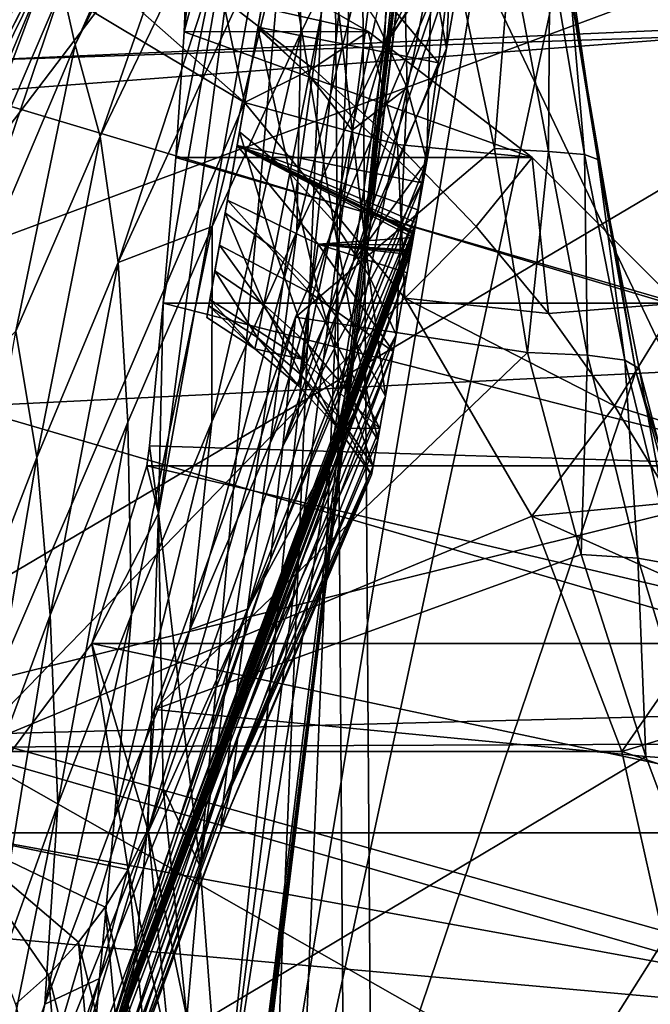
# Model space of a CAD drawing. Header units: metres. Extents: x 0 to 903, y -903 to 0.
# Tile 27 of 253: x 55 to 95, y -326 to -264. Entities that reach past the tile are written whole.
import ezdxf

# ---------------------------------------------------------------- set-up
doc = ezdxf.new("R2010")
doc.units = ezdxf.units.M

msp = doc.modelspace()

# ---------------------------------------------------------------- linework, layer by layer
at = {"layer": 'top'}
for points in [[(88.549675, -232.967972, 1606.117188), (91.522858, -157.766281, 1606.039307), (65.81794, -369.758789, 1606.712402)], [(78.757698, -264.370239, 1612.998047), (65.81794, -369.758789, 1606.712402), (91.522858, -157.766281, 1606.039307)], [(91.649849, -159.366165, 1612.737671), (78.757698, -264.370239, 1612.998047), (91.522858, -157.766281, 1606.039307)], [(89.123596, -179.941513, 1685.450684), (77.936203, -271.176086, 1684.443604), (91.649849, -159.366165, 1612.737671)], [(77.936203, -271.176086, 1684.443604), (78.757698, -264.370239, 1612.998047), (91.649849, -159.366165, 1612.737671)], [(85.665115, -205.911392, 1756.375854), (76.816643, -277.97934, 1756.375854), (89.123596, -179.941513, 1685.450684)], [(76.816643, -277.97934, 1756.375854), (77.936203, -271.176086, 1684.443604), (89.123596, -179.941513, 1685.450684)], [(85.665115, -205.911392, 1756.375854), (84.124207, -214.378693, 1779.055176), (76.816643, -277.97934, 1756.375854)], [(84.124207, -214.378693, 1779.055176), (82.294296, -222.447708, 1803.761963), (76.816643, -277.97934, 1756.375854)], [(76.816643, -277.97934, 1756.375854), (82.294296, -222.447708, 1803.761963), (67.869583, -335.662415, 1815.898315)], [(67.869583, -335.662415, 1815.898315), (82.294296, -222.447708, 1803.761963), (78.121002, -235.309311, 1854.074829)], [(89.53669, -259.035767, 1606.136597), (88.549675, -232.967972, 1606.117188), (65.81794, -369.758789, 1606.712402)], [(67.869583, -335.662415, 1815.898315), (78.121002, -235.309311, 1854.074829), (66.48156, -317.34671, 1875.348999)], [(78.121002, -235.309311, 1854.074829), (72.942696, -243.821503, 1905.212524), (66.48156, -317.34671, 1875.348999)], [(57.706783, -261.458008, 932.164246), (70.440567, -238.402557, 955.232056), (58.537857, -265.13623, 977.415955)], [(70.440567, -238.402557, 955.232056), (70.70665, -240.725616, 977.855347), (58.537857, -265.13623, 977.415955)], [(35.76218, -309.819092, 661.837402), (181.154114, -273.930634, 658.030212), (152.154388, -240.85585, 658.789612)], [(47.014355, -279.947052, 661.542725), (35.76218, -309.819092, 661.837402), (152.154388, -240.85585, 658.789612)], [(152.154388, -240.85585, 658.789612), (75.321487, -242.681458, 660.801575), (47.014355, -279.947052, 661.542725)], [(58.537857, -265.13623, 977.415955), (70.70665, -240.725616, 977.855347), (60.12051, -270.957214, 1022.408875)], [(70.70665, -240.725616, 977.855347), (72.074631, -246.042374, 1022.901794), (60.12051, -270.957214, 1022.408875)], [(78.676216, -252.386261, 1112.033813), (84.750778, -240.531204, 1112.291016), (78.186951, -265.191498, 1155.73877)], [(84.750778, -240.531204, 1112.291016), (84.032692, -253.531082, 1155.973999), (78.186951, -265.191498, 1155.73877)], [(75.321487, -242.681458, 660.801575), (61.069084, -251.280319, 661.174744), (47.014355, -279.947052, 661.542725)], [(51.56432, -245.317902, 228.596802), (103.940552, -242.650131, 237.516327), (110.645126, -263.57016, 244.626434)], [(60.178795, -248.986176, 750.940918), (63.443642, -242.390198, 796.162354), (52.875401, -265.133575, 795.994263)], [(52.875401, -265.133575, 795.994263), (63.443642, -242.390198, 796.162354), (54.986488, -261.811066, 841.331909)], [(66.48156, -317.34671, 1875.348999), (72.942696, -243.821503, 1905.212524), (63.831253, -294.90567, 1934.666138)], [(72.942696, -243.821503, 1905.212524), (70.190086, -246.373795, 1930.997925), (63.831253, -294.90567, 1934.666138)], [(51.564274, -266.150391, 234.471405), (51.56432, -245.317902, 228.596802), (110.645126, -263.57016, 244.626434)], [(60.12051, -270.957214, 1022.408875), (72.074631, -246.042374, 1022.901794), (61.269295, -278.965302, 1067.071167)], [(72.074631, -246.042374, 1022.901794), (72.740875, -253.992859, 1067.578003), (61.269295, -278.965302, 1067.071167)], [(63.831253, -294.90567, 1934.666138), (70.190086, -246.373795, 1930.997925), (64.134239, -281.554199, 1946.894287)], [(70.190086, -246.373795, 1930.997925), (64.923866, -272.298004, 1949.958984), (64.134239, -281.554199, 1946.894287)], [(64.923866, -272.298004, 1949.958984), (70.190086, -246.373795, 1930.997925), (65.462753, -264.305786, 1953.808472)], [(70.190086, -246.373795, 1930.997925), (67.269051, -247.758621, 1956.851563), (65.462753, -264.305786, 1953.808472)], [(65.462753, -264.305786, 1953.808472), (67.269051, -247.758621, 1956.851563), (65.730553, -257.710999, 1958.443726)], [(56.306564, -258.0224, 706.032776), (60.178795, -248.986176, 750.940918), (50.244064, -270.733765, 750.846558)], [(50.244064, -270.733765, 750.846558), (60.178795, -248.986176, 750.940918), (52.875401, -265.133575, 795.994263)], [(47.014355, -279.947052, 661.542725), (61.069084, -251.280319, 661.174744), (51.711464, -269.561737, 661.566956)], [(61.069084, -251.280319, 661.174744), (61.122116, -251.154343, 661.569153), (51.711464, -269.561737, 661.566956)], [(51.711464, -269.561737, 661.566956), (61.122116, -251.154343, 661.569153), (56.306564, -258.0224, 706.032776)], [(82.788795, -251.710419, 1166.714111), (81.161667, -260.186859, 1192.285522), (82.111832, -265.374695, 1192.273438)], [(83.552734, -257.177399, 1166.714111), (82.788795, -251.710419, 1166.714111), (82.111832, -265.374695, 1192.273438)], [(78.676216, -252.386261, 1112.033813), (78.186951, -265.191498, 1155.73877), (72.606888, -276.987244, 1155.514526)], [(72.606888, -276.987244, 1155.514526), (72.862114, -264.372223, 1111.787231), (78.676216, -252.386261, 1112.033813)], [(72.862114, -264.372223, 1111.787231), (72.740875, -253.992859, 1067.578003), (78.676216, -252.386261, 1112.033813)], [(61.269295, -278.965302, 1067.071167), (72.740875, -253.992859, 1067.578003), (67.230072, -276.676941, 1111.547852)], [(72.740875, -253.992859, 1067.578003), (72.862114, -264.372223, 1111.787231), (67.230072, -276.676941, 1111.547852)], [(78.186951, -265.191498, 1155.73877), (84.032692, -253.531082, 1155.973999), (83.637238, -256.813843, 1165.690674)], [(71.810112, -254.601868, 1504.465698), (81.605553, -266.275391, 1492.250122), (70.151917, -264.005981, 1481.808716)], [(71.810112, -254.601868, 1504.465698), (70.151917, -264.005981, 1481.808716), (71.546318, -256.075043, 1217.675049)], [(82.50161, -259.035736, 1507.728271), (81.605553, -266.275391, 1492.250122), (71.810112, -254.601868, 1504.465698)], [(79.316849, -255.246216, 1192.276123), (77.597664, -263.50473, 1217.979858), (79.607719, -267.874481, 1218.095459)], [(81.161667, -260.186859, 1192.285522), (79.316849, -255.246216, 1192.276123), (79.607719, -267.874481, 1218.095459)], [(73.394539, -267.073395, 1243.852783), (71.546318, -256.075043, 1217.675049), (70.134972, -264.08075, 1243.63501)], [(71.546318, -256.075043, 1217.675049), (70.151917, -264.005981, 1481.808716), (70.134972, -264.08075, 1243.63501)], [(74.884743, -259.533752, 1217.838501), (71.546318, -256.075043, 1217.675049), (73.394539, -267.073395, 1243.852783)], [(83.637238, -256.813843, 1165.690674), (83.552734, -257.177399, 1166.714111), (78.186951, -265.191498, 1155.73877)], [(65.730553, -257.710999, 1958.443726), (77.143852, -264.297852, 1960.556885), (65.462753, -264.305786, 1953.808472)], [(77.143852, -264.297852, 1960.556885), (65.730553, -257.710999, 1958.443726), (67.914253, -262.19043, 1989.019531)], [(83.552734, -257.177399, 1166.714111), (76.210159, -278.884491, 1199.201172), (78.186951, -265.191498, 1155.73877)], [(83.552734, -257.177399, 1166.714111), (82.111832, -265.374695, 1192.273438), (76.210159, -278.884491, 1199.201172)], [(51.711464, -269.561737, 661.566956), (56.306564, -258.0224, 706.032776), (47.093815, -278.609283, 705.997437)], [(47.093815, -278.609283, 705.997437), (56.306564, -258.0224, 706.032776), (50.244064, -270.733765, 750.846558)], [(57.264988, -258.175079, 2018.443237), (51.56419, -258.175079, 2019.448486), (69.30024, -268.806, 2018.338745)], [(51.56419, -258.175079, 2019.448486), (51.564449, -310.038391, 2028.267822), (69.30024, -268.806, 2018.338745)], [(69.30024, -268.806, 2018.338745), (67.914253, -262.19043, 1989.019531), (57.264988, -258.175079, 2018.443237)], [(65.81794, -369.758789, 1606.712402), (94.13549, -285.901001, 1606.012329), (89.53669, -259.035767, 1606.136597)], [(81.605553, -266.275391, 1492.250122), (82.50161, -259.035736, 1507.728271), (71.729324, -290.624695, 1492.155884)], [(71.729324, -290.624695, 1492.155884), (82.50161, -259.035736, 1507.728271), (72.524956, -282.429596, 1510.097046)], [(72.524956, -282.429596, 1510.097046), (82.50161, -259.035736, 1507.728271), (85.164833, -271.729645, 1513.88562)], [(76.13578, -270.551117, 1244.052124), (74.884743, -259.533752, 1217.838501), (73.394539, -267.073395, 1243.852783)], [(77.597664, -263.50473, 1217.979858), (74.884743, -259.533752, 1217.838501), (76.13578, -270.551117, 1244.052124)], [(82.50161, -259.035736, 1507.728271), (86.188278, -259.054688, 1532.375977), (85.164833, -271.729645, 1513.88562)], [(86.188278, -259.054688, 1532.375977), (88.591011, -271.90567, 1537.015259), (85.164833, -271.729645, 1513.88562)], [(86.188278, -259.054688, 1532.375977), (88.669411, -259.031281, 1557.154053), (88.591011, -271.90567, 1537.015259)], [(88.669411, -259.031281, 1557.154053), (90.887924, -272.097229, 1560.249023), (88.591011, -271.90567, 1537.015259)], [(88.669411, -259.031281, 1557.154053), (89.75827, -259.037537, 1582.04895), (90.887924, -272.097229, 1560.249023)], [(89.75827, -259.037537, 1582.04895), (89.53669, -259.035767, 1606.136597), (91.7164, -272.417206, 1583.615479)], [(89.53669, -259.035767, 1606.136597), (94.13549, -285.901001, 1606.012329), (91.7164, -272.417206, 1583.615479)], [(89.75827, -259.037537, 1582.04895), (91.7164, -272.417206, 1583.615479), (90.887924, -272.097229, 1560.249023)], [(81.161667, -260.186859, 1192.285522), (79.607719, -267.874481, 1218.095459), (80.857368, -272.51828, 1218.181641)], [(82.111832, -265.374695, 1192.273438), (81.161667, -260.186859, 1192.285522), (80.857368, -272.51828, 1218.181641)], [(46.363251, -284.975342, 886.472229), (54.986488, -261.811066, 841.331909), (56.582916, -260.638489, 886.756042)], [(47.075798, -286.301025, 931.812744), (46.363251, -284.975342, 886.472229), (56.582916, -260.638489, 886.756042)], [(57.706783, -261.458008, 932.164246), (47.075798, -286.301025, 931.812744), (56.582916, -260.638489, 886.756042)], [(47.983444, -290.093506, 977.005981), (47.075798, -286.301025, 931.812744), (57.706783, -261.458008, 932.164246)], [(58.537857, -265.13623, 977.415955), (47.983444, -290.093506, 977.005981), (57.706783, -261.458008, 932.164246)], [(73.626244, -266.628448, 1989.660522), (67.914253, -262.19043, 1989.019531), (69.30024, -268.806, 2018.338745)], [(73.626244, -266.628448, 1989.660522), (77.143852, -264.297852, 1960.556885), (67.914253, -262.19043, 1989.019531)], [(51.564274, -266.150391, 234.471405), (110.645126, -263.57016, 244.626434), (99.550575, -264.548676, 242.856384)], [(79.607719, -267.874481, 1218.095459), (77.597664, -263.50473, 1217.979858), (76.13578, -270.551117, 1244.052124)], [(51.56427, -268.185822, 235.04538), (51.564274, -266.150391, 234.471405), (99.550575, -264.548676, 242.856384)], [(51.56427, -268.185822, 235.04538), (99.550575, -264.548676, 242.856384), (108.671013, -285.288116, 229.946457)], [(65.462753, -264.305786, 1953.808472), (87.546196, -272.2883, 1963.023438), (64.923866, -272.298004, 1949.958984)], [(77.143852, -264.297852, 1960.556885), (87.546196, -272.2883, 1963.023438), (65.462753, -264.305786, 1953.808472)], [(78.757698, -264.370239, 1612.998047), (65.865341, -369.372711, 1613.282715), (65.81794, -369.758789, 1606.712402)], [(66.734222, -362.295715, 1685.181274), (65.865341, -369.372711, 1613.282715), (78.757698, -264.370239, 1612.998047)], [(77.936203, -271.176086, 1684.443604), (66.734222, -362.295715, 1685.181274), (78.757698, -264.370239, 1612.998047)], [(67.230072, -276.676941, 1111.547852), (72.862114, -264.372223, 1111.787231), (67.219376, -289.096954, 1155.29834)], [(72.862114, -264.372223, 1111.787231), (72.606888, -276.987244, 1155.514526), (67.219376, -289.096954, 1155.29834)], [(70.151917, -264.005981, 1481.808716), (80.548355, -273.913452, 1472.800903), (68.824799, -271.53241, 1458.44104)], [(70.151917, -264.005981, 1481.808716), (68.824799, -271.53241, 1458.44104), (70.134972, -264.08075, 1243.63501)], [(70.134972, -264.08075, 1243.63501), (68.824799, -271.53241, 1458.44104), (68.973785, -270.667419, 1270.003906)], [(70.134972, -264.08075, 1243.63501), (68.973785, -270.667419, 1270.003906), (72.171303, -273.280426, 1270.230103)], [(73.394539, -267.073395, 1243.852783), (70.134972, -264.08075, 1243.63501), (72.171303, -273.280426, 1270.230103)], [(81.605553, -266.275391, 1492.250122), (80.548355, -273.913452, 1472.800903), (70.151917, -264.005981, 1481.808716)], [(77.143852, -264.297852, 1960.556885), (73.626244, -266.628448, 1989.660522), (78.994347, -271.464142, 1990.407593)], [(87.546196, -272.2883, 1963.023438), (77.143852, -264.297852, 1960.556885), (78.994347, -271.464142, 1990.407593)], [(54.765881, -283.32785, 1022.18335), (47.983444, -290.093506, 977.005981), (58.537857, -265.13623, 977.415955)], [(60.12051, -270.957214, 1022.408875), (54.765881, -283.32785, 1022.18335), (58.537857, -265.13623, 977.415955)], [(78.186951, -265.191498, 1155.73877), (76.210159, -278.884491, 1199.201172), (70.920746, -290.440979, 1199.008179)], [(78.186951, -265.191498, 1155.73877), (70.920746, -290.440979, 1199.008179), (72.606888, -276.987244, 1155.514526)], [(82.111832, -265.374695, 1192.273438), (80.857368, -272.51828, 1218.181641), (76.210159, -278.884491, 1199.201172)], [(80.548355, -273.913452, 1472.800903), (81.605553, -266.275391, 1492.250122), (71.729324, -290.624695, 1492.155884)], [(78.994347, -271.464142, 1990.407593), (73.626244, -266.628448, 1989.660522), (69.30024, -268.806, 2018.338745)], [(72.171303, -273.280426, 1270.230103), (74.936241, -276.351837, 1270.442627), (73.394539, -267.073395, 1243.852783)], [(74.936241, -276.351837, 1270.442627), (76.13578, -270.551117, 1244.052124), (73.394539, -267.073395, 1243.852783)], [(51.564365, -288.105225, 222.078217), (51.56427, -268.185822, 235.04538), (108.671013, -285.288116, 229.946457)], [(77.202675, -279.808563, 1270.636719), (79.607719, -267.874481, 1218.095459), (76.13578, -270.551117, 1244.052124)], [(79.607719, -267.874481, 1218.095459), (77.202675, -279.808563, 1270.636719), (78.916702, -283.568237, 1270.807373)], [(80.857368, -272.51828, 1218.181641), (79.607719, -267.874481, 1218.095459), (78.916702, -283.568237, 1270.807373)], [(69.30024, -268.806, 2018.338745), (51.564449, -310.038391, 2028.267822), (79.475601, -281.221832, 2018.763184)], [(69.30024, -268.806, 2018.338745), (79.475601, -281.221832, 2018.763184), (78.994347, -271.464142, 1990.407593)], [(68.973785, -270.667419, 1270.003906), (68.06662, -275.81311, 1296.70105), (71.215843, -278.135681, 1296.899902)], [(68.824799, -271.53241, 1458.44104), (68.06662, -275.81311, 1296.70105), (68.973785, -270.667419, 1270.003906)], [(72.171303, -273.280426, 1270.230103), (68.973785, -270.667419, 1270.003906), (71.215843, -278.135681, 1296.899902)], [(74.936241, -276.351837, 1270.442627), (77.202675, -279.808563, 1270.636719), (76.13578, -270.551117, 1244.052124)], [(56.10714, -291.35141, 1066.840454), (54.765881, -283.32785, 1022.18335), (60.12051, -270.957214, 1022.408875)], [(61.269295, -278.965302, 1067.071167), (56.10714, -291.35141, 1066.840454), (60.12051, -270.957214, 1022.408875)], [(67.96817, -350.047302, 1756.375854), (66.734222, -362.295715, 1685.181274), (77.936203, -271.176086, 1684.443604)], [(76.816643, -277.97934, 1756.375854), (67.96817, -350.047302, 1756.375854), (77.936203, -271.176086, 1684.443604)], [(79.475601, -281.221832, 2018.763184), (83.990776, -276.669403, 1991.248779), (78.994347, -271.464142, 1990.407593)], [(78.994347, -271.464142, 1990.407593), (83.990776, -276.669403, 1991.248779), (87.546196, -272.2883, 1963.023438)], [(68.824799, -271.53241, 1458.44104), (68.209572, -275.007202, 1444.387695), (68.06662, -275.81311, 1296.70105)], [(68.209572, -275.007202, 1444.387695), (68.824799, -271.53241, 1458.44104), (73.96254, -277.794922, 1445.765991)], [(80.548355, -273.913452, 1472.800903), (80.291191, -275.609955, 1467.858887), (68.824799, -271.53241, 1458.44104)], [(68.824799, -271.53241, 1458.44104), (80.291191, -275.609955, 1467.858887), (80.163712, -276.425751, 1465.376831)], [(80.163712, -276.425751, 1465.376831), (80.10025, -276.825226, 1464.133179), (68.824799, -271.53241, 1458.44104)], [(80.10025, -276.825226, 1464.133179), (80.068558, -277.021454, 1463.510132), (68.824799, -271.53241, 1458.44104)], [(68.824799, -271.53241, 1458.44104), (80.068558, -277.021454, 1463.510132), (80.053513, -277.116852, 1463.197998)], [(80.053513, -277.116852, 1463.197998), (80.040344, -277.192352, 1462.880127), (68.824799, -271.53241, 1458.44104)], [(80.040344, -277.192352, 1462.880127), (80.007401, -277.379822, 1462.103638), (68.824799, -271.53241, 1458.44104)], [(68.824799, -271.53241, 1458.44104), (80.007401, -277.379822, 1462.103638), (73.96254, -277.794922, 1445.765991)], [(72.524956, -282.429596, 1510.097046), (85.164833, -271.729645, 1513.88562), (87.267532, -284.691223, 1519.76355)], [(85.164833, -271.729645, 1513.88562), (88.591011, -271.90567, 1537.015259), (87.267532, -284.691223, 1519.76355)], [(88.591011, -271.90567, 1537.015259), (91.064674, -284.842804, 1541.377441), (87.267532, -284.691223, 1519.76355)], [(88.591011, -271.90567, 1537.015259), (90.887924, -272.097229, 1560.249023), (91.064674, -284.842804, 1541.377441)], [(90.887924, -272.097229, 1560.249023), (93.434227, -285.167175, 1563.165894), (91.064674, -284.842804, 1541.377441)], [(90.887924, -272.097229, 1560.249023), (91.7164, -272.417206, 1583.615479), (93.434227, -285.167175, 1563.165894)], [(64.923866, -272.298004, 1949.958984), (96.784805, -281.539154, 1965.748413), (64.134239, -281.554199, 1946.894287)], [(87.546196, -272.2883, 1963.023438), (96.784805, -281.539154, 1965.748413), (64.923866, -272.298004, 1949.958984)], [(76.210159, -278.884491, 1199.201172), (80.857368, -272.51828, 1218.181641), (69.482788, -300.999603, 1243.047241)], [(80.857368, -272.51828, 1218.181641), (78.916702, -283.568237, 1270.807373), (69.482788, -300.999603, 1243.047241)], [(83.990776, -276.669403, 1991.248779), (88.591293, -282.215485, 1992.171997), (87.546196, -272.2883, 1963.023438)], [(87.546196, -272.2883, 1963.023438), (88.591293, -282.215485, 1992.171997), (96.784805, -281.539154, 1965.748413)], [(91.7164, -272.417206, 1583.615479), (94.353119, -285.690002, 1585.095947), (93.434227, -285.167175, 1563.165894)], [(91.7164, -272.417206, 1583.615479), (94.13549, -285.901001, 1606.012329), (94.353119, -285.690002, 1585.095947)], [(71.215843, -278.135681, 1296.899902), (73.998528, -280.89035, 1297.089844), (72.171303, -273.280426, 1270.230103)], [(73.998528, -280.89035, 1297.089844), (74.936241, -276.351837, 1270.442627), (72.171303, -273.280426, 1270.230103)], [(207.702347, -309.111755, 657.334961), (181.154114, -273.930634, 658.030212), (35.76218, -309.819092, 661.837402)], [(80.291191, -275.609955, 1467.858887), (80.548355, -273.913452, 1472.800903), (70.931023, -297.83197, 1472.67395)], [(80.548355, -273.913452, 1472.800903), (71.729324, -290.624695, 1492.155884), (70.931023, -297.83197, 1472.67395)], [(67.70443, -277.87204, 1430.195068), (68.209572, -275.007202, 1444.387695), (73.48822, -280.903381, 1431.279175)], [(68.209572, -275.007202, 1444.387695), (67.70443, -277.87204, 1430.195068), (68.06662, -275.81311, 1296.70105)], [(73.48822, -280.903381, 1431.279175), (68.209572, -275.007202, 1444.387695), (73.96254, -277.794922, 1445.765991)], [(80.163712, -276.425751, 1465.376831), (80.291191, -275.609955, 1467.858887), (62.273563, -323.634857, 1467.686279)], [(80.291191, -275.609955, 1467.858887), (70.931023, -297.83197, 1472.67395), (62.273563, -323.634857, 1467.686279)], [(68.06662, -275.81311, 1296.70105), (67.416458, -279.501007, 1323.647217), (70.527985, -281.624176, 1323.792847)], [(68.06662, -275.81311, 1296.70105), (67.70443, -277.87204, 1430.195068), (67.416458, -279.501007, 1323.647217)], [(71.215843, -278.135681, 1296.899902), (68.06662, -275.81311, 1296.70105), (70.527985, -281.624176, 1323.792847)], [(80.10025, -276.825226, 1464.133179), (80.163712, -276.425751, 1465.376831), (62.18256, -324.349518, 1465.211426)], [(80.163712, -276.425751, 1465.376831), (62.273563, -323.634857, 1467.686279), (62.18256, -324.349518, 1465.211426)], [(73.998528, -280.89035, 1297.089844), (76.354973, -284.018188, 1297.266846), (74.936241, -276.351837, 1270.442627)], [(76.354973, -284.018188, 1297.266846), (77.202675, -279.808563, 1270.636719), (74.936241, -276.351837, 1270.442627)], [(61.886642, -289.109497, 1111.31958), (61.269295, -278.965302, 1067.071167), (67.230072, -276.676941, 1111.547852)], [(62.123955, -301.328644, 1155.093872), (61.886642, -289.109497, 1111.31958), (67.230072, -276.676941, 1111.547852)], [(80.040344, -277.192352, 1462.880127), (80.053513, -277.116852, 1463.197998), (62.102932, -324.933624, 1463.052124)], [(80.053513, -277.116852, 1463.197998), (62.112701, -324.86911, 1463.351929), (62.102932, -324.933624, 1463.052124)], [(80.053513, -277.116852, 1463.197998), (80.068558, -277.021454, 1463.510132), (62.112701, -324.86911, 1463.351929)], [(80.068558, -277.021454, 1463.510132), (62.136009, -324.699371, 1463.971313), (62.112701, -324.86911, 1463.351929)], [(67.230072, -276.676941, 1111.547852), (67.219376, -289.096954, 1155.29834), (62.123955, -301.328644, 1155.093872)], [(80.068558, -277.021454, 1463.510132), (80.10025, -276.825226, 1464.133179), (62.136009, -324.699371, 1463.971313)], [(80.10025, -276.825226, 1464.133179), (62.18256, -324.349518, 1465.211426), (62.136009, -324.699371, 1463.971313)], [(67.219376, -289.096954, 1155.29834), (72.606888, -276.987244, 1155.514526), (65.828735, -302.302032, 1198.825073)], [(72.606888, -276.987244, 1155.514526), (70.920746, -290.440979, 1199.008179), (65.828735, -302.302032, 1198.825073)], [(79.475601, -281.221832, 2018.763184), (88.591293, -282.215485, 1992.171997), (83.990776, -276.669403, 1991.248779)], [(79.926056, -277.838837, 1460.248657), (80.007401, -277.379822, 1462.103638), (62.000946, -325.562714, 1460.184692)], [(80.007401, -277.379822, 1462.103638), (62.092915, -324.997833, 1462.747559), (62.000946, -325.562714, 1460.184692)], [(80.007401, -277.379822, 1462.103638), (80.040344, -277.192352, 1462.880127), (62.092915, -324.997833, 1462.747559)], [(80.040344, -277.192352, 1462.880127), (62.102932, -324.933624, 1463.052124), (62.092915, -324.997833, 1462.747559)], [(80.007401, -277.379822, 1462.103638), (79.926056, -277.838837, 1460.248657), (73.96254, -277.794922, 1445.765991)], [(61.939465, -325.91684, 1458.536621), (61.929955, -325.977173, 1458.259644), (79.8414, -278.315277, 1458.359375)], [(79.8414, -278.315277, 1458.359375), (61.929955, -325.977173, 1458.259644), (79.817093, -278.452087, 1457.820068)], [(61.949348, -325.867859, 1458.839355), (61.939465, -325.91684, 1458.536621), (79.85376, -278.245728, 1458.633789)], [(79.85376, -278.245728, 1458.633789), (61.939465, -325.91684, 1458.536621), (79.8414, -278.315277, 1458.359375)], [(62.000946, -325.562714, 1460.184692), (61.949348, -325.867859, 1458.839355), (79.863853, -278.188904, 1458.858398)], [(79.863853, -278.188904, 1458.858398), (61.949348, -325.867859, 1458.839355), (79.85376, -278.245728, 1458.633789)], [(79.926056, -277.838837, 1460.248657), (62.000946, -325.562714, 1460.184692), (79.863853, -278.188904, 1458.858398)], [(67.098602, -281.307953, 1404.175415), (66.895103, -282.458099, 1377.948853), (67.70443, -277.87204, 1430.195068)], [(66.895103, -282.458099, 1377.948853), (67.025513, -281.718506, 1350.758179), (67.70443, -277.87204, 1430.195068)], [(67.70443, -277.87204, 1430.195068), (67.025513, -281.718506, 1350.758179), (67.416458, -279.501007, 1323.647217)], [(72.920265, -285.106598, 1404.7771), (67.098602, -281.307953, 1404.175415), (67.70443, -277.87204, 1430.195068)], [(72.920265, -285.106598, 1404.7771), (67.70443, -277.87204, 1430.195068), (73.48822, -280.903381, 1431.279175)], [(67.96817, -350.047302, 1756.375854), (76.816643, -277.97934, 1756.375854), (67.869583, -335.662415, 1815.898315)], [(70.527985, -281.624176, 1323.792847), (73.32122, -284.153534, 1323.933594), (71.215843, -278.135681, 1296.899902)], [(73.32122, -284.153534, 1323.933594), (73.998528, -280.89035, 1297.089844), (71.215843, -278.135681, 1296.899902)], [(73.96254, -277.794922, 1445.765991), (78.732933, -284.62207, 1432.524048), (73.48822, -280.903381, 1431.279175)], [(73.96254, -277.794922, 1445.765991), (79.926056, -277.838837, 1460.248657), (79.863853, -278.188904, 1458.858398)], [(79.863853, -278.188904, 1458.858398), (79.85376, -278.245728, 1458.633789), (73.96254, -277.794922, 1445.765991)], [(79.85376, -278.245728, 1458.633789), (79.8414, -278.315277, 1458.359375), (73.96254, -277.794922, 1445.765991)], [(73.96254, -277.794922, 1445.765991), (79.8414, -278.315277, 1458.359375), (79.817093, -278.452087, 1457.820068)], [(79.817093, -278.452087, 1457.820068), (79.612106, -279.611084, 1453.265503), (73.96254, -277.794922, 1445.765991)], [(79.612106, -279.611084, 1453.265503), (78.732933, -284.62207, 1432.524048), (73.96254, -277.794922, 1445.765991)], [(56.958351, -301.379883, 1111.106812), (56.10714, -291.35141, 1066.840454), (61.269295, -278.965302, 1067.071167)], [(61.886642, -289.109497, 1111.31958), (56.958351, -301.379883, 1111.106812), (61.269295, -278.965302, 1067.071167)], [(61.929955, -325.977173, 1458.259644), (61.910786, -326.095856, 1457.701538), (79.817093, -278.452087, 1457.820068)], [(79.817093, -278.452087, 1457.820068), (61.910786, -326.095856, 1457.701538), (79.612106, -279.611084, 1453.265503)], [(76.210159, -278.884491, 1199.201172), (69.482788, -300.999603, 1243.047241), (70.920746, -290.440979, 1199.008179)], [(61.910786, -326.095856, 1457.701538), (61.74189, -327.101166, 1453.052856), (79.612106, -279.611084, 1453.265503)], [(79.612106, -279.611084, 1453.265503), (61.74189, -327.101166, 1453.052856), (62.410175, -326.935852, 1432.524048)], [(79.612106, -279.611084, 1453.265503), (62.410175, -326.935852, 1432.524048), (68.88398, -308.967499, 1432.52417)], [(67.416458, -279.501007, 1323.647217), (67.025513, -281.718506, 1350.758179), (70.106842, -283.734528, 1350.834229)], [(70.527985, -281.624176, 1323.792847), (67.416458, -279.501007, 1323.647217), (70.106842, -283.734528, 1350.834229)], [(78.732933, -284.62207, 1432.524048), (79.612106, -279.611084, 1453.265503), (68.88398, -308.967499, 1432.52417)], [(77.202675, -279.808563, 1270.636719), (76.354973, -284.018188, 1297.266846), (78.234749, -287.452057, 1297.427124)], [(78.916702, -283.568237, 1270.807373), (77.202675, -279.808563, 1270.636719), (78.234749, -287.452057, 1297.427124)], [(73.32122, -284.153534, 1323.933594), (75.742966, -287.040894, 1324.067017), (73.998528, -280.89035, 1297.089844)], [(75.742966, -287.040894, 1324.067017), (76.354973, -284.018188, 1297.266846), (73.998528, -280.89035, 1297.089844)], [(51.564449, -310.038391, 2028.267822), (87.525162, -295.088989, 2019.647827), (79.475601, -281.221832, 2018.763184)], [(69.950668, -284.4599, 1377.948853), (66.895103, -282.458099, 1377.948853), (67.098602, -281.307953, 1404.175415)], [(69.950668, -284.4599, 1377.948853), (67.098602, -281.307953, 1404.175415), (72.920265, -285.106598, 1404.7771)], [(73.48822, -280.903381, 1431.279175), (77.878616, -289.510773, 1408.090942), (72.920265, -285.106598, 1404.7771)], [(78.732933, -284.62207, 1432.524048), (77.878616, -289.510773, 1408.090942), (73.48822, -280.903381, 1431.279175)], [(87.525162, -295.088989, 2019.647827), (92.77404, -288.07254, 1993.165161), (79.475601, -281.221832, 2018.763184)], [(92.77404, -288.07254, 1993.165161), (88.591293, -282.215485, 1992.171997), (79.475601, -281.221832, 2018.763184)], [(64.134239, -281.554199, 1946.894287), (104.718575, -291.887726, 1968.632446), (63.251045, -290.615204, 1944.844727)], [(64.134239, -281.554199, 1946.894287), (63.251045, -290.615204, 1944.844727), (63.831253, -294.90567, 1934.666138)], [(96.784805, -281.539154, 1965.748413), (104.718575, -291.887726, 1968.632446), (64.134239, -281.554199, 1946.894287)], [(67.025513, -281.718506, 1350.758179), (66.895103, -282.458099, 1377.948853), (69.950668, -284.4599, 1377.948853)], [(70.106842, -283.734528, 1350.834229), (67.025513, -281.718506, 1350.758179), (69.950668, -284.4599, 1377.948853)], [(70.106842, -283.734528, 1350.834229), (72.902252, -286.131104, 1350.908691), (70.527985, -281.624176, 1323.792847)], [(72.902252, -286.131104, 1350.908691), (73.32122, -284.153534, 1323.933594), (70.527985, -281.624176, 1323.792847)], [(88.591293, -282.215485, 1992.171997), (92.77404, -288.07254, 1993.165161), (96.784805, -281.539154, 1965.748413)], [(96.784805, -281.539154, 1965.748413), (92.77404, -288.07254, 1993.165161), (104.718575, -291.887726, 1968.632446)], [(71.729324, -290.624695, 1492.155884), (72.524956, -282.429596, 1510.097046), (63.060867, -315.402222, 1492.105957)], [(63.060867, -315.402222, 1492.105957), (72.524956, -282.429596, 1510.097046), (63.566681, -307.364349, 1511.126465)], [(63.566681, -307.364349, 1511.126465), (72.524956, -282.429596, 1510.097046), (87.267532, -284.691223, 1519.76355)], [(56.10714, -291.35141, 1066.840454), (51.155312, -304.162659, 1066.614136), (54.765881, -283.32785, 1022.18335)], [(69.482788, -300.999603, 1243.047241), (78.916702, -283.568237, 1270.807373), (68.486267, -308.607056, 1287.677124)], [(78.916702, -283.568237, 1270.807373), (78.234749, -287.452057, 1297.427124), (68.486267, -308.607056, 1287.677124)], [(69.950668, -284.4599, 1377.948853), (72.738808, -286.816772, 1377.948853), (70.106842, -283.734528, 1350.834229)], [(72.738808, -286.816772, 1377.948853), (72.902252, -286.131104, 1350.908691), (70.106842, -283.734528, 1350.834229)], [(76.354973, -284.018188, 1297.266846), (75.742966, -287.040894, 1324.067017), (77.747086, -290.231262, 1324.190308)], [(78.234749, -287.452057, 1297.427124), (76.354973, -284.018188, 1297.266846), (77.747086, -290.231262, 1324.190308)], [(68.88398, -308.967499, 1432.52417), (68.463219, -312.253571, 1408.188843), (78.732933, -284.62207, 1432.524048)], [(68.463219, -312.253571, 1408.188843), (77.878616, -289.510773, 1408.090942), (78.732933, -284.62207, 1432.524048)], [(72.738808, -286.816772, 1377.948853), (69.950668, -284.4599, 1377.948853), (72.920265, -285.106598, 1404.7771)], [(72.902252, -286.131104, 1350.908691), (75.365303, -288.868225, 1350.980225), (73.32122, -284.153534, 1323.933594)], [(75.365303, -288.868225, 1350.980225), (75.742966, -287.040894, 1324.067017), (73.32122, -284.153534, 1323.933594)], [(63.566681, -307.364349, 1511.126465), (87.267532, -284.691223, 1519.76355), (90.671127, -297.519531, 1525.072754)], [(72.920265, -285.106598, 1404.7771), (75.220039, -289.494934, 1377.948853), (72.738808, -286.816772, 1377.948853)], [(77.878616, -289.510773, 1408.090942), (75.220039, -289.494934, 1377.948853), (72.920265, -285.106598, 1404.7771)], [(87.267532, -284.691223, 1519.76355), (91.064674, -284.842804, 1541.377441), (90.671127, -297.519531, 1525.072754)], [(91.064674, -284.842804, 1541.377441), (94.254608, -297.748077, 1545.392334), (90.671127, -297.519531, 1525.072754)], [(91.064674, -284.842804, 1541.377441), (93.434227, -285.167175, 1563.165894), (94.254608, -297.748077, 1545.392334)], [(93.434227, -285.167175, 1563.165894), (96.625847, -298.176788, 1565.871704), (94.254608, -297.748077, 1545.392334)], [(93.434227, -285.167175, 1563.165894), (94.353119, -285.690002, 1585.095947), (96.625847, -298.176788, 1565.871704)], [(51.564365, -288.105225, 222.078217), (108.671013, -285.288116, 229.946457), (116.912209, -307.2565, 218.57164)], [(94.13549, -285.901001, 1606.012329), (97.778793, -298.815125, 1586.467041), (94.353119, -285.690002, 1585.095947)], [(94.353119, -285.690002, 1585.095947), (97.778793, -298.815125, 1586.467041), (96.625847, -298.176788, 1565.871704)], [(102.299171, -311.90625, 1605.779053), (94.13549, -285.901001, 1606.012329), (65.81794, -369.758789, 1606.712402)], [(72.738808, -286.816772, 1377.948853), (75.220039, -289.494934, 1377.948853), (72.902252, -286.131104, 1350.908691)], [(75.220039, -289.494934, 1377.948853), (75.365303, -288.868225, 1350.980225), (72.902252, -286.131104, 1350.908691)], [(94.13549, -285.901001, 1606.012329), (102.299171, -311.90625, 1605.779053), (97.778793, -298.815125, 1586.467041)], [(75.742966, -287.040894, 1324.067017), (75.365303, -288.868225, 1350.980225), (77.454849, -291.900421, 1351.047485)], [(77.747086, -290.231262, 1324.190308), (75.742966, -287.040894, 1324.067017), (77.454849, -291.900421, 1351.047485)], [(68.486267, -308.607056, 1287.677124), (78.234749, -287.452057, 1297.427124), (67.935112, -313.241943, 1332.707031)], [(78.234749, -287.452057, 1297.427124), (77.747086, -290.231262, 1324.190308), (67.935112, -313.241943, 1332.707031)], [(51.564468, -308.948242, 210.65741), (51.564365, -288.105225, 222.078217), (116.912209, -307.2565, 218.57164)], [(96.519493, -294.209839, 1994.215942), (92.77404, -288.07254, 1993.165161), (87.525162, -295.088989, 2019.647827)], [(92.77404, -288.07254, 1993.165161), (96.519493, -294.209839, 1994.215942), (104.718575, -291.887726, 1968.632446)], [(75.365303, -288.868225, 1350.980225), (75.220039, -289.494934, 1377.948853), (77.358704, -292.456421, 1377.948853)], [(77.454849, -291.900421, 1351.047485), (75.365303, -288.868225, 1350.980225), (77.358704, -292.456421, 1377.948853)], [(57.436325, -313.394806, 1154.905273), (56.958351, -301.379883, 1111.106812), (61.886642, -289.109497, 1111.31958)], [(62.123955, -301.328644, 1155.093872), (57.436325, -313.394806, 1154.905273), (61.886642, -289.109497, 1111.31958)], [(67.219376, -289.096954, 1155.29834), (61.026852, -314.279907, 1198.654907), (62.123955, -301.328644, 1155.093872)], [(65.828735, -302.302032, 1198.825073), (61.026852, -314.279907, 1198.654907), (67.219376, -289.096954, 1155.29834)], [(77.358704, -292.456421, 1377.948853), (77.878616, -289.510773, 1408.090942), (68.463219, -312.253571, 1408.188843)], [(77.878616, -289.510773, 1408.090942), (77.358704, -292.456421, 1377.948853), (75.220039, -289.494934, 1377.948853)], [(67.935112, -313.241943, 1332.707031), (77.747086, -290.231262, 1324.190308), (77.454849, -291.900421, 1351.047485)], [(70.931023, -297.83197, 1472.67395), (71.729324, -290.624695, 1492.155884), (63.060867, -315.402222, 1492.105957)], [(104.718575, -291.887726, 1968.632446), (63.092377, -291.88501, 1944.599854), (63.251045, -290.615204, 1944.844727)], [(63.831253, -294.90567, 1934.666138), (63.251045, -290.615204, 1944.844727), (63.092377, -291.88501, 1944.599854)], [(70.920746, -290.440979, 1199.008179), (69.482788, -300.999603, 1243.047241), (65.828735, -302.302032, 1198.825073)], [(52.227184, -314.066101, 1110.899048), (51.155312, -304.162659, 1066.614136), (56.10714, -291.35141, 1066.840454)], [(56.958351, -301.379883, 1111.106812), (52.227184, -314.066101, 1110.899048), (56.10714, -291.35141, 1066.840454)], [(111.231911, -303.167694, 1971.581177), (59.601357, -303.167969, 1941.772217), (63.092377, -291.88501, 1944.599854)], [(63.831253, -294.90567, 1934.666138), (63.092377, -291.88501, 1944.599854), (59.601357, -303.167969, 1941.772217)], [(104.718575, -291.887726, 1968.632446), (111.231911, -303.167694, 1971.581177), (63.092377, -291.88501, 1944.599854)], [(77.358704, -292.456421, 1377.948853), (67.793198, -314.994446, 1377.947998), (77.454849, -291.900421, 1351.047485)], [(67.793198, -314.994446, 1377.947998), (67.935112, -313.241943, 1332.707031), (77.454849, -291.900421, 1351.047485)], [(67.793198, -314.994446, 1377.947998), (77.358704, -292.456421, 1377.948853), (68.463219, -312.253571, 1408.188843)], [(96.519493, -294.209839, 1994.215942), (87.525162, -295.088989, 2019.647827), (99.810318, -300.595734, 1995.312622)], [(93.247551, -310.039093, 2020.918091), (87.525162, -295.088989, 2019.647827), (51.564449, -310.038391, 2028.267822)], [(63.143299, -314.997101, 1904.459473), (63.831253, -294.90567, 1934.666138), (59.601357, -303.167969, 1941.772217)], [(64.131371, -312.3638, 1904.457886), (63.831253, -294.90567, 1934.666138), (63.143299, -314.997101, 1904.459473)], [(66.48156, -317.34671, 1875.348999), (63.831253, -294.90567, 1934.666138), (64.131371, -312.3638, 1904.457886)], [(99.810318, -300.595734, 1995.312622), (87.525162, -295.088989, 2019.647827), (93.247551, -310.039093, 2020.918091)], [(94.767845, -310.35675, 1529.938843), (63.566681, -307.364349, 1511.126465), (90.671127, -297.519531, 1525.072754)], [(90.671127, -297.519531, 1525.072754), (94.254608, -297.748077, 1545.392334), (94.767845, -310.35675, 1529.938843)], [(94.254608, -297.748077, 1545.392334), (98.152069, -310.602661, 1549.077271), (94.767845, -310.35675, 1529.938843)], [(94.254608, -297.748077, 1545.392334), (96.625847, -298.176788, 1565.871704), (98.152069, -310.602661, 1549.077271)], [(62.273563, -323.634857, 1467.686279), (70.931023, -297.83197, 1472.67395), (62.44846, -322.145752, 1472.619385)], [(70.931023, -297.83197, 1472.67395), (63.060867, -315.402222, 1492.105957), (62.44846, -322.145752, 1472.619385)], [(93.247551, -310.039093, 2020.918091), (102.631332, -307.197815, 1996.443726), (99.810318, -300.595734, 1995.312622)], [(52.944607, -325.862457, 1154.723633), (52.227184, -314.066101, 1110.899048), (56.958351, -301.379883, 1111.106812)], [(57.436325, -313.394806, 1154.905273), (52.944607, -325.862457, 1154.723633), (56.958351, -301.379883, 1111.106812)], [(61.026852, -314.279907, 1198.654907), (56.621483, -326.092651, 1198.501343), (62.123955, -301.328644, 1155.093872)], [(56.621483, -326.092651, 1198.501343), (57.436325, -313.394806, 1154.905273), (62.123955, -301.328644, 1155.093872)], [(68.486267, -308.607056, 1287.677124), (59.460705, -331.841736, 1287.55481), (69.482788, -300.999603, 1243.047241)], [(59.460705, -331.841736, 1287.55481), (60.07806, -324.467957, 1242.829468), (69.482788, -300.999603, 1243.047241)], [(69.482788, -300.999603, 1243.047241), (60.07806, -324.467957, 1242.829468), (65.828735, -302.302032, 1198.825073)], [(65.828735, -302.302032, 1198.825073), (60.07806, -324.467957, 1242.829468), (61.026852, -314.279907, 1198.654907)], [(116.225586, -315.203613, 1974.506104), (50.59227, -315.200043, 1936.612549), (59.601357, -303.167969, 1941.772217)], [(59.601357, -303.167969, 1941.772217), (50.59227, -315.200043, 1936.612549), (61.908005, -317.52179, 1904.459839)], [(111.231911, -303.167694, 1971.581177), (116.225586, -315.203613, 1974.506104), (59.601357, -303.167969, 1941.772217)], [(59.601357, -303.167969, 1941.772217), (61.908005, -317.52179, 1904.459839), (63.143299, -314.997101, 1904.459473)], [(51.564468, -308.948242, 210.65741), (116.912209, -307.2565, 218.57164), (123.823822, -329.310181, 209.202545)], [(63.566681, -307.364349, 1511.126465), (55.797028, -333.651184, 1510.039795), (63.060867, -315.402222, 1492.105957)], [(55.797028, -333.651184, 1510.039795), (63.566681, -307.364349, 1511.126465), (94.767845, -310.35675, 1529.938843)], [(104.969437, -313.983032, 1997.598267), (102.631332, -307.197815, 1996.443726), (93.247551, -310.039093, 2020.918091)], [(51.564575, -330.615753, 200.891068), (51.564468, -308.948242, 210.65741), (123.823822, -329.310181, 209.202545)], [(67.935112, -313.241943, 1332.707031), (59.182121, -336.386597, 1332.653687), (68.486267, -308.607056, 1287.677124)], [(59.182121, -336.386597, 1332.653687), (59.460705, -331.841736, 1287.55481), (68.486267, -308.607056, 1287.677124)], [(62.410175, -326.935852, 1432.524048), (60.036449, -335.409424, 1407.892456), (68.88398, -308.967499, 1432.52417)], [(60.036449, -335.409424, 1407.892456), (68.463219, -312.253571, 1408.188843), (68.88398, -308.967499, 1432.52417)], [(58.565701, -570.15863, 661.240173), (207.702347, -309.111755, 657.334961), (35.76218, -309.819092, 661.837402)], [(58.565701, -570.15863, 661.240173), (207.702347, -584.097839, 657.334961), (207.702347, -309.111755, 657.334961)], [(35.76218, -309.819092, 661.837402), (44.330421, -539.800293, 661.613037), (58.565701, -570.15863, 661.240173)], [(51.564709, -362.278748, 2034.584595), (97.270164, -336.026031, 2023.669922), (51.564449, -310.038391, 2028.267822)], [(97.270164, -336.026031, 2023.669922), (96.118294, -322.910065, 2022.205322), (51.564449, -310.038391, 2028.267822)], [(51.564449, -310.038391, 2028.267822), (96.118294, -322.910065, 2022.205322), (93.247551, -310.039093, 2020.918091)], [(96.118294, -322.910065, 2022.205322), (104.969437, -313.983032, 1997.598267), (93.247551, -310.039093, 2020.918091)], [(104.384018, -336.018341, 1538.417725), (55.797028, -333.651184, 1510.039795), (94.767845, -310.35675, 1529.938843)], [(94.767845, -310.35675, 1529.938843), (98.152069, -310.602661, 1549.077271), (104.384018, -336.018341, 1538.417725)], [(106.263069, -579.41748, 1605.699219), (102.299171, -311.90625, 1605.779053), (65.81794, -369.758789, 1606.712402)], [(67.793198, -314.994446, 1377.947998), (68.463219, -312.253571, 1408.188843), (60.036449, -335.409424, 1407.892456)], [(65.627457, -326.93454, 1863.351563), (64.131371, -312.3638, 1904.457886), (63.143299, -314.997101, 1904.459473)], [(66.48156, -317.34671, 1875.348999), (64.131371, -312.3638, 1904.457886), (65.627457, -326.93454, 1863.351563)], [(56.621483, -326.092651, 1198.501343), (52.411137, -338.294617, 1198.356689), (57.436325, -313.394806, 1154.905273)], [(52.411137, -338.294617, 1198.356689), (52.944607, -325.862457, 1154.723633), (57.436325, -313.394806, 1154.905273)], [(59.339127, -337.83255, 1377.947266), (59.182121, -336.386597, 1332.653687), (67.935112, -313.241943, 1332.707031)], [(67.793198, -314.994446, 1377.947998), (59.339127, -337.83255, 1377.947266), (67.935112, -313.241943, 1332.707031)], [(60.07806, -324.467957, 1242.829468), (56.621483, -326.092651, 1198.501343), (61.026852, -314.279907, 1198.654907)], [(119.616325, -327.809082, 1977.327515), (42.547646, -320.8797, 1932.260986), (50.59227, -315.200043, 1936.612549)], [(116.225586, -315.203613, 1974.506104), (119.616325, -327.809082, 1977.327515), (50.59227, -315.200043, 1936.612549)], [(50.59227, -315.200043, 1936.612549), (60.435539, -319.9151, 1904.458984), (61.908005, -317.52179, 1904.459839)], [(50.59227, -315.200043, 1936.612549), (54.747986, -326.09903, 1904.448975), (56.83799, -324.222198, 1904.453613)], [(50.59227, -315.200043, 1936.612549), (56.83799, -324.222198, 1904.453613), (58.740173, -322.155334, 1904.456909)], [(50.59227, -315.200043, 1936.612549), (58.740173, -322.155334, 1904.456909), (60.435539, -319.9151, 1904.458984)], [(59.339127, -337.83255, 1377.947266), (67.793198, -314.994446, 1377.947998), (60.036449, -335.409424, 1407.892456)], [(61.908005, -317.52179, 1904.459839), (64.608513, -329.594055, 1863.352783), (63.143299, -314.997101, 1904.459473)], [(63.143299, -314.997101, 1904.459473), (64.608513, -329.594055, 1863.352783), (65.627457, -326.93454, 1863.351563)], [(62.44846, -322.145752, 1472.619385), (63.060867, -315.402222, 1492.105957), (55.540485, -340.552063, 1492.042358)], [(63.060867, -315.402222, 1492.105957), (55.797028, -333.651184, 1510.039795), (55.540485, -340.552063, 1492.042358)], [(61.908005, -317.52179, 1904.459839), (60.435539, -319.9151, 1904.458984), (63.332085, -332.137573, 1863.352417)], [(63.332085, -332.137573, 1863.352417), (64.608513, -329.594055, 1863.352783), (61.908005, -317.52179, 1904.459839)], [(67.869583, -335.662415, 1815.898315), (66.48156, -317.34671, 1875.348999), (65.627457, -326.93454, 1863.351563)], [(58.740173, -322.155334, 1904.456909), (61.808685, -334.54303, 1863.350342), (60.435539, -319.9151, 1904.458984)], [(60.435539, -319.9151, 1904.458984), (61.808685, -334.54303, 1863.350342), (63.332085, -332.137573, 1863.352417)], [(119.616325, -327.809082, 1977.327515), (32.95829, -327.814423, 1927.295898), (42.547646, -320.8797, 1932.260986)], [(62.273563, -323.634857, 1467.686279), (62.44846, -322.145752, 1472.619385), (55.048317, -346.812103, 1472.553467)], [(62.44846, -322.145752, 1472.619385), (55.540485, -340.552063, 1492.042358), (55.048317, -346.812103, 1472.553467)], [(56.83799, -324.222198, 1904.453613), (60.053448, -336.788635, 1863.346436), (58.740173, -322.155334, 1904.456909)], [(58.740173, -322.155334, 1904.456909), (60.053448, -336.788635, 1863.346436), (61.808685, -334.54303, 1863.350342)], [(62.18256, -324.349518, 1465.211426), (62.273563, -323.634857, 1467.686279), (48.579014, -373.046173, 1467.553589)], [(62.273563, -323.634857, 1467.686279), (55.048317, -346.812103, 1472.553467), (48.579014, -373.046173, 1467.553589)], [(62.136009, -324.699371, 1463.971313), (62.18256, -324.349518, 1465.211426), (48.499844, -373.654419, 1465.084961)], [(62.18256, -324.349518, 1465.211426), (48.579014, -373.046173, 1467.553589), (48.499844, -373.654419, 1465.084961)], [(59.460705, -331.841736, 1287.55481), (51.663898, -355.222168, 1287.459839), (60.07806, -324.467957, 1242.829468)], [(51.663898, -355.222168, 1287.459839), (51.926071, -348.09552, 1242.652588), (60.07806, -324.467957, 1242.829468)], [(60.07806, -324.467957, 1242.829468), (51.926071, -348.09552, 1242.652588), (56.621483, -326.092651, 1198.501343)], [(54.747986, -326.09903, 1904.448975), (58.083466, -338.853882, 1863.340942), (56.83799, -324.222198, 1904.453613)], [(56.83799, -324.222198, 1904.453613), (58.083466, -338.853882, 1863.340942), (60.053448, -336.788635, 1863.346436)], [(62.000946, -325.562714, 1460.184692), (62.092915, -324.997833, 1462.747559), (48.416691, -374.204956, 1462.588379)], [(62.092915, -324.997833, 1462.747559), (48.426311, -374.150635, 1462.889771), (48.416691, -374.204956, 1462.588379)], [(62.092915, -324.997833, 1462.747559), (62.102932, -324.933624, 1463.052124), (48.426311, -374.150635, 1462.889771)], [(62.102932, -324.933624, 1463.052124), (48.43734, -374.096283, 1463.227051), (48.426311, -374.150635, 1462.889771)], [(62.102932, -324.933624, 1463.052124), (62.112701, -324.86911, 1463.351929), (48.43734, -374.096283, 1463.227051)], [(62.112701, -324.86911, 1463.351929), (48.458599, -373.951996, 1463.850586), (48.43734, -374.096283, 1463.227051)], [(62.112701, -324.86911, 1463.351929), (62.136009, -324.699371, 1463.971313), (48.458599, -373.951996, 1463.850586)], [(62.136009, -324.699371, 1463.971313), (48.499844, -373.654419, 1465.084961), (48.458599, -373.951996, 1463.850586)], [(48.279213, -374.942749, 1458.783691), (48.266338, -374.983459, 1458.424805), (61.939465, -325.91684, 1458.536621)], [(48.266338, -374.983459, 1458.424805), (61.929955, -325.977173, 1458.259644), (61.939465, -325.91684, 1458.536621)], [(48.328712, -374.68399, 1460.085327), (48.279213, -374.942749, 1458.783691), (61.949348, -325.867859, 1458.839355)], [(48.279213, -374.942749, 1458.783691), (61.939465, -325.91684, 1458.536621), (61.949348, -325.867859, 1458.839355)], [(48.416691, -374.204956, 1462.588379), (48.328712, -374.68399, 1460.085327), (62.000946, -325.562714, 1460.184692)], [(48.328712, -374.68399, 1460.085327), (61.949348, -325.867859, 1458.839355), (62.000946, -325.562714, 1460.184692)], [(48.257248, -375.034088, 1458.1427), (48.238258, -375.133636, 1457.564941), (61.910786, -326.095856, 1457.701538)], [(48.238258, -375.133636, 1457.564941), (61.74189, -327.101166, 1453.052856), (61.910786, -326.095856, 1457.701538)], [(48.266338, -374.983459, 1458.424805), (48.257248, -375.034088, 1458.1427), (61.929955, -325.977173, 1458.259644)], [(48.257248, -375.034088, 1458.1427), (61.910786, -326.095856, 1457.701538), (61.929955, -325.977173, 1458.259644)], [(51.926071, -348.09552, 1242.652588), (52.411137, -338.294617, 1198.356689), (56.621483, -326.092651, 1198.501343)]]:
    msp.add_3dface(points, dxfattribs=at)
at = {"layer": 'top0123413'}
for points in [[(599.026855, -599.023621, 106.499786), (74.938576, -244.304413, 117.34655), (244.305359, -74.93528, 117.346581)], [(76.680428, -244.304428, 120.325508), (592.962036, -609.72644, 109.443001), (244.305359, -76.679497, 120.325508)], [(50.277138, -837.064209, 160.059708), (50.278126, -244.304382, 160.059708), (74.938576, -244.304413, 117.34655)], [(78.807236, -783.456238, 110.644272), (50.277138, -837.064209, 160.059708), (74.938576, -244.304413, 117.34655)], [(76.680428, -244.304428, 120.325508), (52.007832, -244.304382, 163.059708), (52.009186, -838.691467, 163.059708)], [(80.562805, -785.039307, 113.603523), (76.680428, -244.304428, 120.325508), (52.009186, -838.691467, 163.059708)], [(599.026855, -599.023621, 106.499786), (78.807236, -783.456238, 110.644272), (74.938576, -244.304413, 117.34655)], [(592.962036, -609.72644, 109.443001), (76.680428, -244.304428, 120.325508), (350.77301, -819.803528, 109.839348)], [(76.680428, -244.304428, 120.325508), (80.562805, -785.039307, 113.603523), (350.77301, -819.803528, 109.839348)]]:
    msp.add_3dface(points, dxfattribs=at)

doc.saveas('drawing.dxf')
